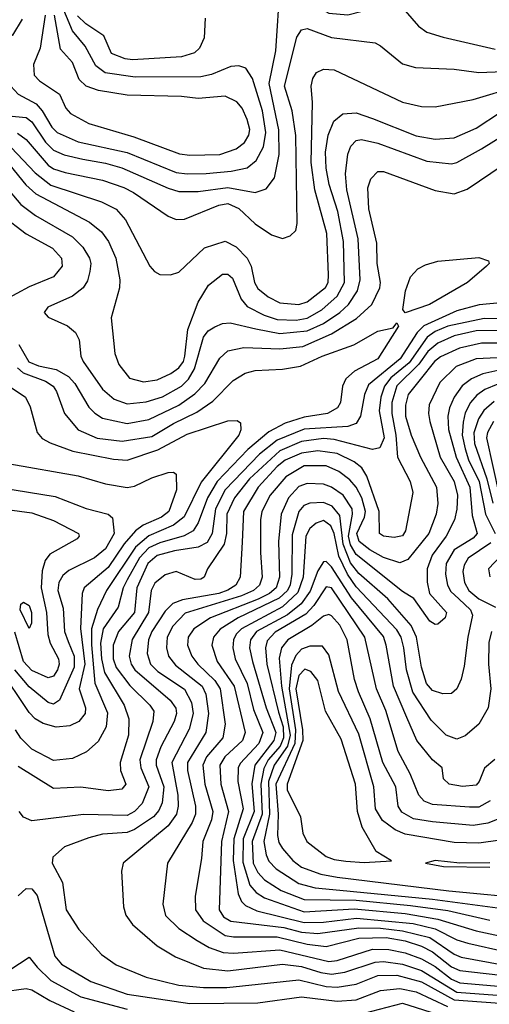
# Model space of a CAD drawing. Extents: x 997028 to 1115134, y 536408 to 618974.
# Tile 107 of 256: x 1023721 to 1025444, y 561478 to 565089. Entities that reach past the tile are written whole.
import ezdxf

# ---------------------------------------------------------------- set-up
doc = ezdxf.new("R2010")
doc.units = 0

msp = doc.modelspace()

# ---------------------------------------------------------------- linework, layer by layer
at = {"layer": '0CON10XD'}
for points in [[(1023576.2, 564746.2), (1023745, 564729.8), (1023765, 564713.9), (1023815, 564639.4), (1023845, 564610), (1023883.7, 564593.7), (1023952.8, 564577.2), (1024035, 564563), (1024095.1, 564545.1), (1024265, 564471), (1024305, 564459.2), (1024375, 564459.5), (1024485, 564473.3), (1024585, 564455.7), (1024625, 564468.7), (1024655, 564508.6), (1024672.8, 564595), (1024672, 564685), (1024636.6, 564855), (1024660.2, 564975), (1024676.7, 565215)], [(1024335, 564523.3), (1024405, 564524.6), (1024497, 564533), (1024555, 564545.2), (1024587.9, 564572.1), (1024615, 564622.1), (1024624.1, 564675), (1024611, 564755), (1024575, 564873.1), (1024550.7, 564910.7), (1024525, 564919.6), (1024495, 564917.3), (1024425, 564887.6), (1024385, 564879.6), (1024145, 564877.6), (1024034.3, 564894.3), (1024000, 564920), (1023961.4, 564991.4), (1023915, 565048.4), (1023855, 565192.4)], [(1024795, 565177.1), (1024814.8, 565134.8), (1024855, 565112.5), (1024925, 565107.3), (1025035, 565135.2), (1025105, 565133.3), (1025135, 565121.5), (1025183.3, 565065), (1025215, 565043.8), (1025274.3, 565024.3), (1025465, 564981.2)], [(1023814.8, 565105), (1023795.5, 564984.5), (1023771.2, 564925), (1023774.2, 564885), (1023793.8, 564865), (1023866.3, 564816.3), (1023890.4, 564765), (1023907.7, 564745), (1023975, 564708.1), (1024139.5, 564659.5), (1024307, 564597), (1024345, 564592.3)], [(1024345, 564592.3), (1024455, 564594.3), (1024514.8, 564615.2), (1024545, 564638.7), (1024561.9, 564665), (1024565, 564686.7), (1024555, 564723.1), (1024536.9, 564765), (1024517.2, 564787.2), (1024475, 564808.1), (1024375, 564800.2), (1024315, 564807.2), (1024115, 564812.8), (1024009.5, 564829.5), (1023964.7, 564844.7), (1023939.1, 564869.1), (1023915, 564932.5), (1023870.9, 564980.9), (1023848.1, 565105)], [(1024401.1, 565095), (1024397.1, 565022.9), (1024380.5, 564985), (1024362.4, 564967.6), (1024315, 564952.3), (1024135, 564941.9), (1024108, 564945), (1024057.1, 564965), (1024029.3, 565029.3), (1023963.2, 565073.2), (1023933.4, 565103.4)], [(1023729.3, 565090.7), (1023695, 565032.1), (1023657.6, 565002.4), (1023561.8, 564955), (1023552.1, 564945), (1023552.1, 564925), (1023577.8, 564905), (1023661.8, 564875), (1023715.6, 564815.6), (1023780.7, 564780.7), (1023802.9, 564755), (1023838.4, 564695), (1023858.4, 564675), (1023935, 564641), (1024115, 564601.4), (1024295, 564528.9), (1024335, 564523.3)], [(1023712.5, 564672.5), (1023745, 564649.4), (1023825, 564555.2), (1023845, 564542), (1023888, 564528), (1024025, 564500.3), (1024103.1, 564473.1), (1024138.9, 564455), (1024265, 564368.8), (1024295, 564356.2), (1024325, 564357.5), (1024450.9, 564409.1), (1024485, 564414.5), (1024525, 564396.6), (1024585, 564340.4), (1024645, 564300.5), (1024685, 564286.9), (1024713.2, 564296.8), (1024734.2, 564315.8), (1024738.7, 564341.3), (1024734.2, 564664.2), (1024720.2, 564755), (1024691.7, 564845), (1024737.5, 565025), (1024755, 565051.4), (1024775, 565056.1), (1024865, 565023.8), (1025025, 565003.6), (1025045, 564993.5), (1025125, 564927.7), (1025173.3, 564913.3), (1025315, 564907.6), (1025405, 564895.2), (1025495, 564899)], [(1024853.4, 564153.4), (1024847.5, 564305), (1024803.4, 564465), (1024790.1, 564565), (1024795.2, 564785), (1024789.6, 564845), (1024796.7, 564873.3), (1024810, 564895), (1024835, 564907.9), (1024875, 564904.6), (1025125, 564786.8), (1025195, 564770.4), (1025245, 564769.6), (1025385, 564796.2), (1025546.5, 564845)], [(1023684.9, 564554.9), (1023742.9, 564482.9), (1023779.9, 564449.9), (1023977, 564347), (1024021.1, 564311.1), (1024046.8, 564275), (1024072.9, 564215), (1024088.6, 564135), (1024087.2, 564105), (1024056.9, 563995), (1024069.3, 563865), (1024084, 563825), (1024123.9, 563773.9), (1024175, 563760.8), (1024225, 563768.4), (1024275, 563791.5), (1024305, 563812.8), (1024321.6, 563835), (1024327, 563855), (1024337.8, 563952.2), (1024375, 564053.3), (1024413.8, 564115), (1024465, 564155.8), (1024485, 564155.3), (1024500.9, 564140.9), (1024533.6, 564063.6), (1024555, 564037.3), (1024618.2, 564005), (1024665, 563990), (1024735, 563987), (1024775, 563994.4), (1024829.4, 564025), (1024886.1, 564075), (1024912.2, 564125), (1024908.9, 564275), (1024887.9, 564385), (1024856.6, 564485), (1024844.6, 564545), (1024842.9, 564602.9), (1024852.8, 564665), (1024873.4, 564716.6), (1024906.7, 564743.3), (1024955, 564747.5), (1025015, 564727)], [(1025015, 564727), (1025175, 564663.5), (1025245, 564651.4), (1025315, 564655.8), (1025395, 564691.6), (1025485, 564749.4)], [(1023665, 564481.9), (1023725, 564411), (1023778.7, 564371.3), (1023915, 564293.2), (1023952.5, 564255), (1023977.3, 564215), (1023982.1, 564195), (1023978.6, 564165), (1023969.2, 564130.8), (1023954, 564106), (1023914.4, 564075.6), (1023824.2, 564035), (1023810, 564015), (1023825, 563998.1), (1023895.7, 563965.7), (1023925, 563941.5), (1023938.9, 563915), (1023944.6, 563855), (1023954, 563835), (1024025, 563734.1), (1024067.5, 563697.5), (1024115, 563679.6), (1024185, 563687.1), (1024245, 563706.1), (1024314.7, 563745.3), (1024339.7, 563770.3), (1024361.6, 563808.4), (1024395.4, 563924.6), (1024412.3, 563947.7), (1024437, 563963), (1024465, 563974.2), (1024493.3, 563976.7), (1024586.7, 563955), (1024675, 563938.7), (1024775, 563947.7), (1024835.1, 563974.9), (1024895.3, 564014.7), (1024927, 564045), (1024959.5, 564095), (1024970.3, 564135), (1024963.1, 564285), (1024921.1, 564465), (1024916.4, 564523.6), (1024924.8, 564595.2), (1024936.1, 564625), (1024955, 564646.4), (1024975, 564649.3), (1025035, 564636), (1025215, 564570), (1025305, 564560.8), (1025325, 564565.8), (1025415, 564615.2), (1025505, 564671.9)], [(1023690, 564620), (1023777, 564527), (1023835, 564481.9), (1024021, 564421), (1024074.4, 564394.4), (1024109.1, 564355), (1024198.2, 564185), (1024215, 564165.6), (1024234.6, 564154.6), (1024273.6, 564153.6), (1024305, 564163.1), (1024398.2, 564251.8), (1024475, 564276.2), (1024515, 564256), (1024555.3, 564215), (1024570.6, 564185), (1024582.2, 564125), (1024595, 564103.1), (1024632.6, 564072.6), (1024675, 564051), (1024745, 564044.5), (1024775, 564054.4), (1024842.8, 564107.2), (1024852.5, 564125), (1024853.4, 564153.4)], [(1023718, 563898), (1023754.2, 563834.2), (1023789.9, 563820.1), (1023855, 563805.8), (1023899.9, 563779.9), (1023923, 563755), (1023975, 563668.4), (1023996, 563646), (1024025, 563627.8), (1024115, 563608.3), (1024195, 563622.8), (1024305, 563675.8), (1024363.7, 563716.3), (1024399.6, 563755), (1024455, 563847.5), (1024485, 563874.7), (1024542.8, 563887.2), (1024675, 563881.5), (1024759.5, 563890.5), (1024865, 563936.6), (1024957, 563993), (1025012.4, 564045), (1025042, 564105), (1025044.8, 564125), (1025032.5, 564195), (1025031, 564269), (1025002.2, 564395), (1024997.8, 564472.2), (1025009.1, 564505), (1025035, 564532.3), (1025055, 564532.5), (1025245, 564462.5), (1025315, 564450.4), (1025362.7, 564467.3), (1025495, 564556.1)], [(1023655, 564371.6), (1023745, 564303.4), (1023840.7, 564250.7), (1023874.7, 564215), (1023876.3, 564185), (1023845, 564146), (1023755, 564109.1), (1023665, 564060.9)], [(1025135, 564013.3), (1025126.4, 564026.4), (1025136.4, 564095), (1025155, 564146), (1025182, 564175), (1025209.8, 564190.2), (1025255, 564203.3), (1025405, 564216.9), (1025441.2, 564205), (1025443.3, 564195), (1025433.8, 564185), (1025364.2, 564125), (1025224.3, 564045), (1025135, 564013.3)], [(1025485, 564050.6), (1025406.6, 564043.5), (1025325, 564021.7), (1025203.2, 563966.8), (1025178.8, 563941.2), (1025116.5, 563845), (1025000.2, 563749.8), (1024985.5, 563715), (1024971, 563635), (1024955, 563608), (1024925, 563597.6), (1024765, 563587.4), (1024665, 563547.3), (1024601, 563495), (1024474.6, 563365), (1024439.6, 563295), (1024426.7, 563205), (1024408.1, 563171.9), (1024375.1, 563154.9), (1024288.4, 563141.6), (1024225, 563124.4), (1024190.5, 563095), (1024151, 563005), (1024142, 562915), (1024083, 562845), (1024063.6, 562795), (1024063.5, 562745), (1024075, 562712.9), (1024125, 562647.3), (1024198.1, 562575), (1024212.9, 562552.9), (1024208.8, 562515), (1024161.3, 562375), (1024164.8, 562345), (1024194.1, 562275), (1024169.6, 562215), (1024142.3, 562185), (1024115, 562170.8), (1023955, 562174.3), (1023765, 562150.8), (1023735, 562164.7), (1023718.9, 562185)], [(1023712.6, 563812.6), (1023733.5, 563793.5), (1023815, 563762.7), (1023843.1, 563745), (1023856, 563725), (1023884.8, 563644.8), (1023935.4, 563585), (1024005, 563553.8), (1024097.2, 563542.8), (1024205, 563559.8), (1024285, 563608), (1024370.8, 563649.2), (1024429.6, 563690.4), (1024504.1, 563765.9), (1024547.7, 563792.3), (1024585, 563802.6), (1024685, 563806.9), (1024751.3, 563818.7), (1024830.9, 563855), (1024946.6, 563896.6), (1025035, 563946.7), (1025091.2, 563958.8), (1025105, 563976.7), (1025110, 563965), (1025035, 563845.4), (1024949.7, 563800.3), (1024917.7, 563772.3), (1024905.2, 563744.8), (1024897.4, 563685), (1024886.6, 563665), (1024850, 563645), (1024765, 563630.9), (1024695, 563609.8), (1024635, 563577.7), (1024557.6, 563512.4), (1024444.9, 563395), (1024409.3, 563335), (1024376.1, 563243.9), (1024357.3, 563215), (1024324.3, 563195.7), (1024235, 563170.5), (1024195, 563151.8), (1024160.1, 563115), (1024115, 563034.8), (1024100.4, 563005), (1024081.6, 562935), (1024026.6, 562855), (1024017.5, 562802.5), (1024020.5, 562745), (1024032, 562695), (1024104.5, 562575), (1024120.6, 562525), (1024119.6, 562465), (1024088.8, 562365), (1024090.7, 562335), (1024110, 562285), (1024095, 562267.3), (1024045, 562261.4), (1023945, 562274.8), (1023845, 562269.4), (1023715, 562350)], [(1025695, 563991.2), (1025425, 563992.7), (1025292.1, 563965), (1025244.8, 563945.2), (1025215.8, 563924.2), (1025149.6, 563830.4), (1025082.2, 563775), (1025059.3, 563745), (1025045.1, 563705), (1025040.1, 563655), (1025057.5, 563555), (1025041.5, 563518.5), (1025015, 563512.8), (1024875, 563549.8), (1024835, 563553.5), (1024755, 563542.3), (1024675, 563508.4), (1024564, 563405), (1024509.1, 563335), (1024481.3, 563275), (1024479.9, 563205), (1024470.7, 563165), (1024409.5, 563075), (1024397.5, 563045), (1024385, 563037.1), (1024365, 563035.8), (1024295, 563065.6), (1024255, 563053.1), (1024217.1, 563022.9), (1024203.7, 562995), (1024193.3, 562915), (1024133.6, 562816.4), (1024122.6, 562755), (1024129.7, 562725), (1024143, 562705), (1024273, 562593), (1024293.9, 562563.9), (1024295.9, 562545), (1024287.4, 562515), (1024238.3, 562421.7), (1024221.6, 562375), (1024222, 562355), (1024249, 562275), (1024243.1, 562216.9), (1024231.5, 562188.5), (1024212.2, 562165), (1024141.5, 562118.5), (1024115, 562108.6), (1024025, 562101.5), (1023975, 562088.9), (1023884.6, 562055.4), (1023842, 562018), (1023839.4, 561995), (1023877.5, 561925), (1023891.1, 561825), (1023937.5, 561752.5), (1024020.5, 561660.5), (1024075, 561623.3), (1024185, 561577.1), (1024305, 561548.4), (1024395, 561539.2), (1024481, 561539), (1024745, 561567.5), (1024845, 561543.1), (1024885, 561541), (1024955, 561551.4), (1025035, 561583.2), (1025105, 561584.4), (1025195, 561560.7), (1025315, 561494.3), (1025532, 561478)], [(1025515, 563948.9), (1025395, 563947.7), (1025315, 563930.1), (1025255, 563903), (1025218.3, 563871.7), (1025185.3, 563825.3), (1025105, 563745.9), (1025086, 563685), (1025085.5, 563645), (1025100.6, 563565), (1025106.9, 563485), (1025153.6, 563395), (1025162.5, 563355), (1025136.6, 563215), (1025125, 563196.5), (1025095, 563190), (1025055, 563195.4), (1025040.4, 563205), (1025039.1, 563285), (1024994.9, 563414.9), (1024975.9, 563445.9), (1024947.6, 563467.6), (1024885, 563498.1), (1024815, 563507.6), (1024755, 563499.8), (1024695, 563473), (1024665, 563449.9), (1024595.2, 563375), (1024541.6, 563285), (1024537.5, 563172.5), (1024530.2, 563045), (1024514.3, 563015), (1024485, 562996.2), (1024451.1, 562985), (1024318.4, 562961.6), (1024282.4, 562947.5), (1024255, 562919.8), (1024205.8, 562845), (1024193.3, 562815), (1024188.2, 562765), (1024201.1, 562725), (1024227.9, 562697.9), (1024325, 562634.3), (1024350.7, 562585), (1024357.4, 562545), (1024342.8, 562487.2), (1024278.9, 562365), (1024300.7, 562245), (1024302, 562205), (1024295.9, 562175), (1024265, 562131.9), (1024100.6, 561995), (1024094.3, 561965.7), (1024101.5, 561835), (1024110.5, 561805), (1024135, 561770.5), (1024225, 561692.3), (1024292.5, 561652.5), (1024395, 561610.8), (1024485, 561601.1), (1024685, 561625.7), (1024755, 561616.3), (1024825, 561594.2), (1024865, 561588.8), (1024914.1, 561595.9), (1025025, 561632.3), (1025055.3, 561635.3), (1025125, 561625.3), (1025195, 561601.6), (1025325, 561522.7), (1025620.7, 561500.7)], [(1025515, 563902.1), (1025415, 563902.9), (1025334, 563884), (1025265, 563853), (1025242.1, 563835), (1025190.3, 563769.7), (1025145.7, 563714.3), (1025135.9, 563675), (1025136.2, 563635), (1025157.3, 563565), (1025191.2, 563485), (1025249.6, 563375), (1025255.2, 563315), (1025248.5, 563275), (1025221.5, 563205), (1025145, 563109.7), (1025115, 563096.7), (1025055, 563116.2), (1025005, 563144.5), (1024966.8, 563175), (1024957.6, 563205), (1024986, 563264), (1024989.6, 563285), (1024975.4, 563335.4), (1024955, 563374.3), (1024931.5, 563401.5), (1024891.7, 563431.7), (1024845, 563453.1), (1024765, 563452.2), (1024697.1, 563412.9), (1024639.8, 563345), (1024609, 563285), (1024604.1, 563255), (1024603.8, 563135), (1024610.9, 563045), (1024601.1, 563015), (1024578.8, 562995), (1024535, 562975.6), (1024328, 562912), (1024282.8, 562865), (1024262.4, 562825), (1024259.8, 562785), (1024267, 562755), (1024291.8, 562721.8), (1024390.3, 562645), (1024403.3, 562615), (1024413.4, 562545), (1024403.8, 562475), (1024336.6, 562365), (1024336.9, 562335), (1024366.1, 562205), (1024365.2, 562175), (1024353.3, 562145), (1024262.5, 561995), (1024245.4, 561845), (1024256, 561804), (1024305, 561756.4), (1024371.5, 561711.5), (1024416, 561686), (1024467.6, 561667.6), (1024505, 561665.2), (1024675, 561677.3), (1024855, 561635.4), (1024885, 561639.2), (1025015, 561680.1), (1025075, 561679), (1025135, 561666.7), (1025195, 561644.4), (1025245, 561616.6), (1025305, 561569.6), (1025335, 561556.5), (1025603.6, 561533.6)], [(1025525, 563851.3), (1025394.9, 563845.1), (1025322.4, 563817.6), (1025262.1, 563757.9), (1025223.1, 563676.9), (1025220, 563645), (1025225.5, 563615), (1025262.8, 563485), (1025315.1, 563395), (1025326.5, 563345), (1025325, 563293.8), (1025315.6, 563254.4), (1025285.9, 563195), (1025234.1, 563125), (1025216, 563075), (1025216.2, 563026.2), (1025224.7, 562984.7), (1025286.5, 562915), (1025282.2, 562895), (1025255, 562872.2), (1025245, 562870.5), (1025225, 562882.9), (1025166.8, 562966.8), (1025125, 562992.4), (1024955, 563127.7), (1024935, 563163), (1024926.7, 563195), (1024942.1, 563275), (1024940.5, 563295), (1024907.6, 563345), (1024865, 563374.8), (1024835, 563385.5), (1024775, 563388.4), (1024745, 563376.7), (1024707.4, 563335), (1024679.5, 563275), (1024670, 563175), (1024674, 563045), (1024661.5, 563005), (1024637.2, 562985), (1024595.9, 562964.1), (1024421.2, 562895), (1024360, 562855), (1024338.6, 562825), (1024337, 562795), (1024352.2, 562755), (1024374.8, 562725), (1024437, 562665), (1024456, 562635), (1024475.2, 562504.8), (1024465.5, 562455), (1024406.1, 562385), (1024392.5, 562355), (1024400.6, 562285), (1024429.2, 562185), (1024424.2, 562155), (1024392.9, 562075), (1024387.8, 562012.2), (1024364.2, 561874.2), (1024366.2, 561825), (1024394.2, 561784.2), (1024475, 561730.3), (1024505, 561725.4), (1024665, 561725.5), (1024775, 561698.8), (1024845, 561689.7), (1024965, 561720.2), (1025065, 561723.4), (1025135, 561710.6), (1025195, 561691.1), (1025235, 561669.9), (1025305.4, 561615.4), (1025335, 561601.5), (1025733.1, 561556.9)], [(1025475, 563801.9), (1025419.3, 563790.7), (1025377.8, 563772.2), (1025344.4, 563745.6), (1025314.9, 563705.1), (1025297.2, 563665), (1025291.5, 563635), (1025293.9, 563586.1), (1025321.7, 563485), (1025372.4, 563375), (1025380.6, 563270.6), (1025399.1, 563205), (1025385, 563187.4), (1025315.3, 563144.7), (1025285.2, 563095), (1025282.4, 563055), (1025290.2, 563015), (1025302.4, 562992.4), (1025331.7, 562965), (1025374.8, 562925), (1025381.9, 562905), (1025364.5, 562825), (1025351.9, 562718.1), (1025340.2, 562669.8), (1025324.7, 562635.3), (1025305, 562618.1), (1025272.9, 562617.1), (1025235, 562629.4), (1025213.5, 562655), (1025194.3, 562715), (1025176.8, 562825), (1025156.7, 562866.7), (1025070.9, 562965), (1024965, 563058.1), (1024935, 563097.3), (1024907.8, 563165), (1024895, 563270.8), (1024867.3, 563305), (1024835, 563318.4), (1024785, 563316), (1024763.2, 563306.8), (1024744.5, 563285), (1024720.6, 563199.4), (1024719.7, 563055), (1024713.6, 563016.4), (1024703.2, 562995), (1024672.5, 562967.5), (1024521.7, 562895), (1024456.8, 562853.2), (1024431.6, 562825), (1024425.7, 562795), (1024444.8, 562735), (1024507.6, 562645), (1024548.4, 562475), (1024538.7, 562445), (1024473.4, 562385), (1024455.5, 562355), (1024459.2, 562285), (1024487.3, 562185), (1024460.8, 562075), (1024452.1, 561825), (1024468.3, 561798.3), (1024495, 561783.1), (1024689.3, 561759.3), (1024755, 561742.1), (1024815, 561737.5), (1024965, 561758.8), (1025045, 561757.5), (1025125, 561748), (1025225, 561722.6), (1025315, 561661.9), (1025340.9, 561650.9), (1025492.8, 561622.8)], [(1023652.7, 563765), (1023742.3, 563705), (1023758.8, 563668.8), (1023785.5, 563575), (1023803.4, 563553.4), (1023832.4, 563537.6)], [(1025475, 563751.7), (1025427.7, 563732.3), (1025398.3, 563711.7), (1025375.1, 563684.9), (1025355, 563646.9), (1025347.4, 563612.6), (1025343.8, 563565), (1025355.1, 563515), (1025367.1, 563475), (1025406.9, 563395), (1025429.7, 563275), (1025465.1, 563205)], [(1025461, 563689), (1025424, 563656), (1025403.4, 563625), (1025386.3, 563573.7), (1025389.9, 563535), (1025435.1, 563405.1), (1025456.2, 563316.2)], [(1023832.4, 563537.6), (1023916.3, 563506.3), (1024065, 563477.1), (1024115, 563473.1), (1024228, 563512), (1024335, 563569.1), (1024485, 563617.7), (1024518.8, 563618.8), (1024530.7, 563610.7), (1024531.8, 563585), (1024525.3, 563565), (1024386.7, 563393.3), (1024324, 563266), (1024285, 563235.1), (1024194.3, 563195.7), (1024146, 563154), (1024039.2, 562995), (1024005.7, 562925.8), (1023984.7, 562855), (1023984.1, 562795.9), (1023996, 562656), (1024042.9, 562547.1), (1024037.6, 562495), (1024008.8, 562441.2), (1023966.3, 562403.7), (1023915, 562380), (1023845, 562372.2), (1023765, 562413.3), (1023724.6, 562454.6), (1023704.9, 562484.9)], [(1025459.4, 563615), (1025437.1, 563575), (1025433.6, 563555), (1025480, 563345)], [(1023685, 563460), (1023935, 563416.2), (1024035, 563386.7), (1024115, 563373.3), (1024141.8, 563378.2), (1024205, 563408.5), (1024265, 563428.1), (1024285, 563430), (1024295, 563422.5), (1024295.9, 563365), (1024267.4, 563285), (1024241.2, 563265), (1024174.3, 563235.7), (1024145.5, 563214.5), (1024103.5, 563166.5), (1024045, 563079.8), (1023957.3, 563005), (1023950.4, 562985), (1023943.3, 562856.7), (1023959.6, 562725), (1023938.9, 562635), (1023961.7, 562565), (1023960.5, 562545), (1023938.2, 562515), (1023905, 562499.8), (1023854.8, 562494.8), (1023807.3, 562507.3), (1023777.5, 562525), (1023755, 562548.4), (1023642.7, 562715)], [(1023655, 563371.7), (1023850.8, 563340.8), (1023965, 563296.4), (1024045.3, 563275.3), (1024061.5, 563261.5), (1024067, 563205), (1024035, 563148.8), (1023995, 563115.2), (1023900.6, 563069.4), (1023879.5, 563050.5), (1023864.8, 563025), (1023860.8, 562995), (1023880.4, 562930.4), (1023885.5, 562845), (1023898.5, 562808.5), (1023920.9, 562755), (1023921.2, 562715), (1023866.8, 562593.2), (1023845, 562579.3), (1023825, 562584.3), (1023755, 562641.7), (1023702.9, 562705)], [(1023675, 563292.9), (1023765, 563280.5), (1023845, 563252.1), (1023936.7, 563205), (1023939.5, 563195), (1023932.2, 563185), (1023831, 563129), (1023814.4, 563105), (1023802.9, 563067.1), (1023799.3, 563005), (1023819.7, 562915), (1023823.6, 562833.6), (1023832.5, 562802.5), (1023863.4, 562745), (1023865.8, 562725), (1023860, 562705), (1023845, 562681.6), (1023825, 562675.3), (1023765, 562702), (1023734.8, 562735.2), (1023702.6, 562842.6)], [(1025451.3, 562845), (1025441.7, 562805), (1025440.5, 562725), (1025448.8, 562635), (1025439.5, 562565), (1025405.2, 562504.8), (1025355, 562462.8), (1025325, 562450.5), (1025285.5, 562465.5), (1025230.1, 562520.1), (1025162.7, 562622.7), (1025140.3, 562705), (1025129.7, 562785), (1025120.3, 562825), (1025105, 562851.7), (1024955, 563009.4), (1024923.1, 563055), (1024891.3, 563121.3), (1024874.4, 563204.4), (1024862.7, 563232.7), (1024835, 563251.7), (1024808, 563242), (1024785, 563222.6), (1024770.6, 563195), (1024760.5, 563045), (1024741.4, 562988.6), (1024685, 562936.1), (1024534.8, 562855.2), (1024514.8, 562835), (1024505.5, 562815), (1024502.8, 562785), (1024511.6, 562745), (1024555.4, 562655), (1024578.8, 562558.8), (1024612.9, 562475), (1024598.2, 562435), (1024529.3, 562360.7), (1024522.7, 562345), (1024520.5, 562295), (1024540.6, 562195), (1024506.5, 562085), (1024504.5, 562005), (1024522.6, 561882.6), (1024534.8, 561855), (1024549.8, 561839.8), (1024591.3, 561821.3), (1024765, 561777.7), (1024835, 561779.2), (1024956, 561794), (1025164.1, 561774.1), (1025244.5, 561754.5), (1025325, 561714.3), (1025365, 561701.8), (1025505, 561669.9)], [(1025449.8, 563170.2), (1025366.4, 563113.6), (1025351.3, 563088.7), (1025346.2, 563065), (1025352.2, 563025), (1025368.8, 562995), (1025405, 562965.2), (1025466.7, 562935)], [(1025505.9, 563144.1), (1025440.5, 563075), (1025445, 563046.2)], [(1025464.1, 562375.9), (1025426, 562344), (1025406.9, 562295), (1025395, 562281.5), (1025345, 562276.8), (1025296.2, 562285), (1025276.2, 562305), (1025271.2, 562345), (1025235, 562374.5), (1025177.3, 562445), (1025140.6, 562529.4), (1025092.5, 562645), (1025065.8, 562795), (1025055, 562826.6), (1024938.4, 562968.5), (1024865, 563082.6), (1024845, 563101.8), (1024835, 563101.2), (1024815, 563068), (1024787, 562993), (1024753.1, 562946.9), (1024703, 562906.9), (1024589.5, 562845), (1024567, 562815), (1024564, 562785), (1024575.1, 562735), (1024625.2, 562564.8), (1024660.1, 562475), (1024652.9, 562445), (1024584, 562355), (1024573, 562287), (1024580.5, 562185), (1024540.4, 562085), (1024539, 561999), (1024565.3, 561915.3), (1024588, 561888), (1024618.3, 561868.3), (1024765, 561817.3), (1024947.9, 561827.9), (1025135, 561811), (1025255, 561790.8), (1025395, 561746.9), (1025515, 561721.6)], [(1025446.4, 562223.6), (1025405, 562201.2), (1025371.3, 562201.3), (1025235, 562210.4), (1025205, 562223.3), (1025185, 562245.3), (1025153.6, 562323.6), (1025108.9, 562405), (1025063.8, 562555), (1025029.2, 562635), (1024987, 562825), (1024865, 563005.2), (1024845, 563009.3), (1024799.4, 562940.6), (1024770.9, 562909.1), (1024657.6, 562842.4), (1024629, 562811), (1024622.6, 562785), (1024626.9, 562725), (1024669.9, 562549.9), (1024687.4, 562495), (1024688.9, 562455), (1024676.3, 562425), (1024632.8, 562375), (1024617, 562343), (1024605.6, 562285), (1024609.9, 562175), (1024573.4, 562075), (1024577.4, 561995), (1024595, 561961.3), (1024618.4, 561935), (1024679.7, 561895), (1024765, 561862.1), (1024955, 561859.8), (1025155, 561840.6), (1025291.6, 561821.6), (1025445, 561786.9)], [(1023755, 562856.2), (1023723.1, 562925), (1023724.5, 562945.5), (1023735, 562952.5), (1023755, 562940), (1023764.7, 562915), (1023764.4, 562875.6), (1023755, 562856.2)], [(1025509.4, 562170.6), (1025438.3, 562141.7), (1025385, 562133.9), (1025235, 562146.6), (1025165, 562158.6), (1025122.6, 562182.6), (1025109.3, 562205), (1025100.4, 562275), (1025053.4, 562365), (1025007.1, 562525), (1024963.8, 562623.8), (1024949.2, 562669.2), (1024921.6, 562815), (1024895, 562868.9), (1024865, 562903.2), (1024855, 562907.4), (1024835, 562901.9), (1024793, 562867), (1024703.9, 562815), (1024680.8, 562785), (1024672.8, 562747.2), (1024680.9, 562645), (1024712.5, 562465), (1024703.6, 562425), (1024654.9, 562355), (1024634.1, 562295), (1024637.7, 562175), (1024615.9, 562075), (1024625, 562025.6), (1024635, 562002.5), (1024661.7, 561975), (1024745, 561920.4), (1024804.7, 561904.7), (1024895, 561897.1), (1025235, 561864.1), (1025565, 561819.8)], [(1025561.3, 562091.3), (1025405, 562069), (1025315, 562071.9), (1025135, 562102), (1025098.2, 562118.2), (1025051.6, 562151.6), (1025026.7, 562195), (1025020.6, 562275), (1024965, 562469.1), (1024890.9, 562625), (1024855, 562759.4), (1024831.6, 562791.6), (1024785, 562790.9), (1024755, 562780.8), (1024733.4, 562756.6), (1024718.3, 562721.7), (1024709, 562635), (1024732.7, 562485), (1024730.8, 562435), (1024660.7, 562285), (1024669.1, 562175), (1024666.5, 562096.5), (1024671.9, 562071.9), (1024685, 562049.4), (1024723.2, 562005), (1024755, 561981), (1024825, 561955.7), (1024885, 561943.8), (1025295.3, 561894.7), (1025604.9, 561865.1)], [(1024985, 561998.4), (1025085, 562004.2), (1025028, 562038), (1024977.7, 562127.7), (1024959.6, 562185), (1024952.2, 562285), (1024900.5, 562450.5), (1024842.7, 562552.7), (1024815.1, 562665.1), (1024789.1, 562699.1), (1024766.7, 562706.7), (1024745, 562683.4), (1024734.2, 562635), (1024758.5, 562485), (1024759.6, 562445), (1024702.4, 562285), (1024701.7, 562265), (1024750.6, 562165), (1024759.3, 562105), (1024773.8, 562075), (1024845, 562020), (1024875, 562008.6), (1024917.6, 562002.4), (1024985, 561998.4)], [(1025445, 561996.5), (1025335, 561995.5), (1025245, 562005.3), (1025210, 561995), (1025275, 561982.9), (1025445, 561981.4)], [(1023715, 561875.3), (1023745, 561902.4), (1023765, 561901.6), (1023785, 561876.9), (1023814.3, 561775), (1023850, 561655), (1023874, 561625), (1023981.4, 561561.4), (1024115, 561514.6), (1024345, 561481.2), (1024595, 561483.9), (1024755, 561505.2), (1024885, 561489.1), (1024955, 561494.9), (1025045, 561528.5), (1025115, 561536.1), (1025175, 561523.3), (1025289.8, 561469.8)], [(1023685, 561604.4), (1023755, 561650.6), (1023785, 561614.7), (1023834.7, 561564.7), (1023945, 561505.5), (1024115, 561460.3)], [(1023191.3, 561445), (1023147.5, 561507.5), (1023100, 561545), (1023084, 561565), (1023083.9, 561606.1), (1023095, 561617.5), (1023105, 561616.2), (1023158.7, 561558.7), (1023295, 561516.6), (1023373.1, 561513.1), (1023476.8, 561533.2), (1023655, 561524.1), (1023745, 561535.7), (1023765, 561531), (1023831.8, 561491.8), (1023920.6, 561450.6)], [(1024984, 561446), (1025125, 561482.1), (1025251.9, 561441.9)]]:
    msp.add_lwpolyline(points, dxfattribs=at)

doc.saveas('drawing.dxf')
